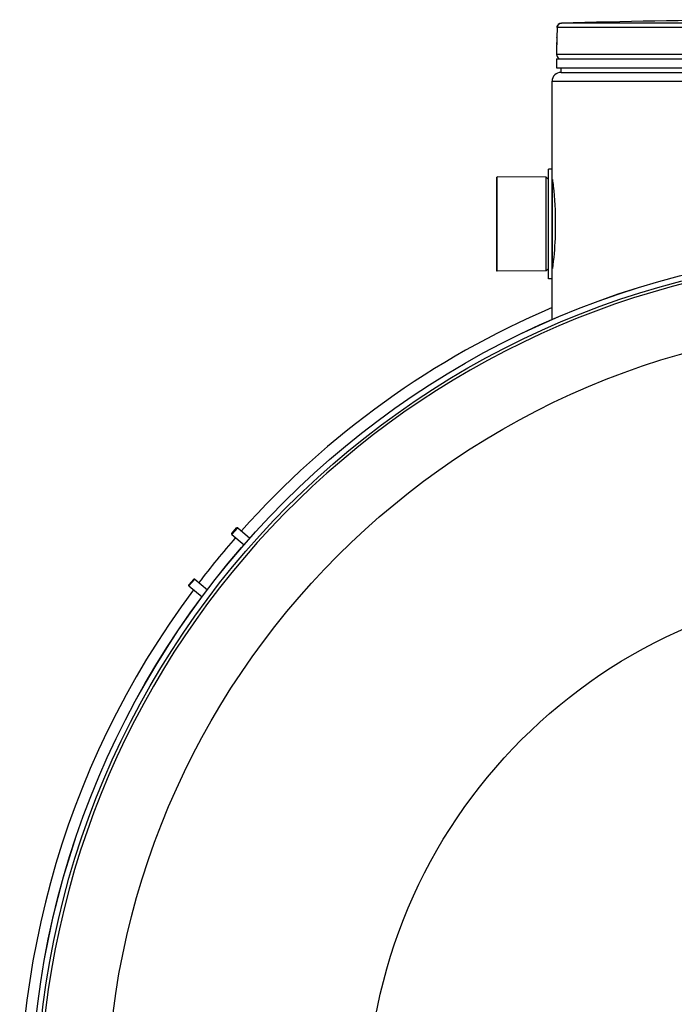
# Model space of a CAD drawing. Header units: millimetres. Extents: x 0 to 297, y 0 to 210.
# Tile 121 of 256: x 52.54 to 56.21, y 155.57 to 161.09. Entities that reach past the tile are written whole.
import ezdxf

# ---------------------------------------------------------------- set-up
doc = ezdxf.new("R2010")
doc.units = ezdxf.units.MM
doc.header["$LTSCALE"] = 16.335
doc.layers.get('0').update_dxf_attribs({"linetype": 'CONTINUOUS'})
doc.layers.add('01_GLOBAL', color=7, linetype='CONTINUOUS')
doc.layers.add('AXES_REF', color=7, linetype='CONTINUOUS')

msp = doc.modelspace()

# ---------------------------------------------------------------- linework, layer by layer
at = {"color": 9, "linetype": 'Continuous'}
for p, q in [((55.5694, 161.0667), (55.5726, 161.0671)), ((57.3486, 161.0671), (55.5726, 161.0671)), ((55.5483, 161.0421), (55.5479, 160.9859)), ((55.5483, 161.0421), (55.5482, 161.0423)), ((57.3474, 161.0421), (55.5483, 161.0421)), ((55.5479, 160.9859), (55.5473, 160.9558)), ((55.5479, 160.9859), (55.5479, 160.9861)), ((55.5462, 160.9421), (55.5457, 160.9421)), ((59.3457, 160.8915), (55.5457, 160.8915)), ((55.5557, 160.8675), (55.5638, 160.8675)), ((56.0976, 160.8675), (56.1659, 160.8675)), ((55.5232, 159.698), (55.5232, 160.185))]:
    msp.add_line(p, q, dxfattribs=at)
at = {"color": 7, "linetype": 'Continuous'}
for p, q in [((55.5482, 161.0423), (55.5479, 160.9861)), ((55.5469, 160.9493), (55.5466, 160.9464)), ((55.5471, 160.9537), (55.547, 160.9516)), ((55.5472, 160.9562), (55.5471, 160.9537)), ((55.5473, 160.959), (55.5472, 160.9562)), ((55.5474, 160.9621), (55.5473, 160.959)), ((55.5475, 160.9655), (55.5474, 160.9621)), ((55.5476, 160.9691), (55.5475, 160.9655)), ((55.5477, 160.973), (55.5476, 160.9691)), ((55.5478, 160.9771), (55.5477, 160.973)), ((55.5479, 160.9813), (55.5478, 160.9771)), ((55.5479, 160.9861), (55.5479, 160.9813)), ((55.5457, 160.9421), (55.5457, 160.8915)), ((55.5467, 160.9473), (55.5467, 160.9467)), ((55.5457, 160.8665), (55.5457, 160.8165)), ((55.5457, 160.8665), (59.3457, 160.8665)), ((55.5557, 160.8665), (55.5557, 160.8675)), ((55.5457, 160.8165), (59.3457, 160.8165)), ((55.5707, 160.7915), (55.5707, 160.8165)), ((55.5707, 160.7915), (59.3207, 160.7915)), ((55.5007, 159.634), (55.5007, 160.249)), ((55.5207, 160.249), (55.5007, 160.249)), ((55.5207, 159.634), (55.5207, 160.249)), ((55.2132, 159.6777), (55.2132, 160.2052)), ((55.4882, 160.204), (55.2132, 160.2052)), ((55.4882, 159.679), (55.4882, 160.204)), ((55.5007, 160.1915), (55.4882, 160.204)), ((55.5007, 159.6915), (55.4882, 159.679)), ((55.4882, 159.679), (55.2132, 159.6777)), ((55.5207, 159.634), (55.5007, 159.634)), ((53.7253, 158.2069), (53.7522, 158.239)), ((53.7258, 158.2012), (53.7253, 158.2069)), ((53.7258, 158.2012), (53.7579, 158.2395)), ((53.7258, 158.2012), (53.7935, 158.1444)), ((53.7579, 158.2395), (53.7522, 158.239)), ((53.7579, 158.2395), (53.8265, 158.1819)), ((53.4842, 157.9196), (53.5112, 157.9517)), ((53.4847, 157.9139), (53.4842, 157.9196)), ((53.4847, 157.9139), (53.5169, 157.9522)), ((53.5169, 157.9522), (53.5112, 157.9517)), ((53.5169, 157.9522), (53.588, 157.8925)), ((53.4847, 157.9139), (53.5579, 157.8525))]:
    msp.add_line(p, q, dxfattribs=at)
msp.add_lwpolyline([(55.547, 160.9516), (55.5469, 160.9498), (55.5469, 160.9493)], dxfattribs=at)
for radius in [4.8479, 4.8475, 4.8165]:
    msp.add_circle((57.4457, 154.9565), radius, dxfattribs=at)
for centre, radius, start, end in [((55.5732, 161.0421), 0.025, 91.4903, 179.5286), ((57.4457, 88.879), 72.2124, 90.655481, 91.486375), ((55.5707, 160.9421), 0.025, 163.0533, 180), ((55.5707, 160.8915), 0.025, 180, 235.7356), ((55.5622, 160.8675), 0.0065, 148.6217, 180), ((57.4457, 154.9565), 4.8, 278.2771, 261.7229)]:
    msp.add_arc(centre, radius, start, end, dxfattribs=at)
at = {"color": 9, "linetype": 'Continuous'}
for centre, radius, start, end in [((55.577, 161.0394), 0.0286, 119.1144, 124.896), ((55.5755, 161.0421), 0.0254, 112.4869, 119.1365), ((55.5746, 161.0441), 0.0232, 110.7116, 112.4134), ((55.574, 161.0459), 0.0213, 104.2658, 110.7788), ((55.5735, 161.0477), 0.0195, 102.0089, 104.1982)]:
    msp.add_arc(centre, radius, start, end, dxfattribs=at)
for points, knots in [([(55.5483, 161.0421), (55.5483, 161.0461), (55.5513, 161.0543), (55.5572, 161.0603), (55.5607, 161.0628)], [0, 0, 0, 0, 0.481388, 1, 1, 1, 1]), ([(55.5473, 160.9558), (55.5473, 160.9546), (55.5469, 160.9486), (55.5469, 160.9571), (55.5469, 160.9596)], [0, 0, 0, 0, 0.327967, 1, 1, 1, 1]), ([(55.5462, 160.9421), (55.5462, 160.9428), (55.5463, 160.9444), (55.5466, 160.9459), (55.5468, 160.9467)], [0, 0, 0, 0, 0.494298, 1, 1, 1, 1])]:
    msp.add_open_spline(points, degree=3, knots=knots, dxfattribs=at)
at = {"color": 7, "linetype": 'Continuous'}
for points, knots in [([(55.5224, 160.1913), (55.524, 160.1789), (55.534, 160.096), (55.5387, 160.0125), (55.5387, 159.9415)], [0, 0, 0, 0, 0.149662, 1, 1, 1, 1]), ([(55.5387, 159.9415), (55.5387, 159.9144), (55.5369, 159.8309), (55.5297, 159.7476), (55.5224, 159.6917)], [0, 0, 0, 0, 0.324798, 1, 1, 1, 1])]:
    msp.add_open_spline(points, degree=3, knots=knots, dxfattribs=at)
at = {"layer": '01_GLOBAL', "color": 7, "linetype": 'Continuous'}
for p, q in [((55.5707, 160.7915), (59.3207, 160.7915)), ((55.5207, 160.249), (55.5207, 160.7415)), ((55.5207, 159.4058), (55.5207, 159.634))]:
    msp.add_line(p, q, dxfattribs=at)
at = {"layer": '01_GLOBAL', "color": 9, "linetype": 'Continuous'}
msp.add_line((55.5207, 160.7415), (59.3707, 160.7415), dxfattribs=at)
at = {"layer": '01_GLOBAL', "color": 7, "linetype": 'Continuous'}
msp.add_arc((55.5707, 160.7415), 0.05, 90, 180, dxfattribs=at)
at = {"layer": 'AXES_REF', "color": 7, "linetype": 'Continuous'}
for p, q in [((55.2082, 160.204), (55.2082, 159.679)), ((55.2082, 160.204), (55.2132, 160.204)), ((55.2082, 159.679), (55.2132, 159.679))]:
    msp.add_line(p, q, dxfattribs=at)
at = {"layer": 'AXES_REF', "color": 9, "linetype": 'Continuous'}
for radius in [4.4223, 2.9643]:
    msp.add_circle((57.4457, 154.9565), radius, dxfattribs=at)
at = {"layer": 'AXES_REF', "color": 7, "linetype": 'Continuous'}
for start, end in [(113.0826, 138.3139), (138.8976, 142.6911), (143.2754, 36.7246)]:
    msp.add_arc((57.4457, 154.9565), 4.91, start, end, dxfattribs=at)

doc.saveas('drawing.dxf')
